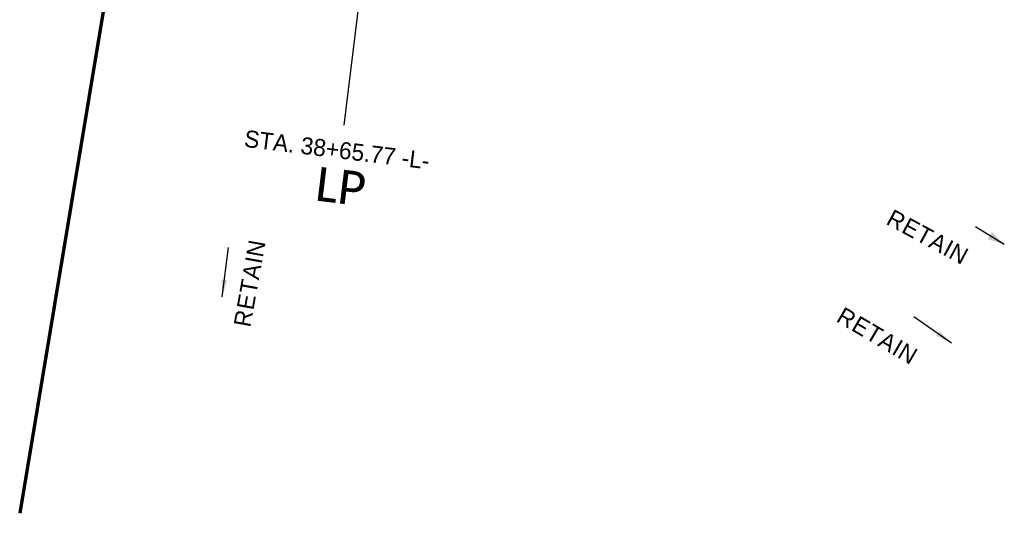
# Model space of a CAD drawing. Extents: x 1160061 to 2574774, y 200346 to 1150371.
# Tile 58 of 123: x 2484165 to 2484454, y 365402 to 365547. Entities that reach past the tile are written whole.
import ezdxf
from ezdxf.enums import TextEntityAlignment as Align

# ---------------------------------------------------------------- set-up
doc = ezdxf.new("R2010")
doc.units = 0
doc.header["$MEASUREMENT"] = 0
for name, color, linetype, lineweight in [('Exist Plan Preparation Drainage Notes Label', 31, 'Continuous', 30), ('Prop Drainage Structure Retain Label', 9, 'Continuous', 30), ('Prop Vertical Profile Ditch Grade Median Label', 5, 'Continuous', 40)]:
    doc.layers.add(name, color=color, linetype=linetype, lineweight=lineweight)
doc.layers.add('Scratch_Level_5', color=6, linetype='Continuous', lineweight=0, plot=False)
doc.styles.add('Style-Calibri', font='CALIBRI.TTF')
doc.styles.add('Style-GEOMETRICFUTURA_211_M_L', font='GEOMETRICFUTURA_211_M_L.shx')
doc.dimstyles.new('erosion_control', dxfattribs={"dimtxt": 4.99999, "dimasz": 9.99998, "dimexe": 2.499995, "dimexo": 2.499995, "dimgap": 2.499995, "dimtad": 0, "dimtih": 1, "dimtoh": 1, "dimzin": 3, "dimdsep": 46, "dimtxsty": 'Style-GEOMETRICFUTURA_211_M_L', "dimcen": 0.09, "dimaunit": 1, "dimadec": 4, "dimazin": 3, "dimtfac": 1, "dimtofl": 0, "dimtmove": 0, "dimatfit": 1, "dimfxl": 1, "dimtzin": 3, "dimlwd": 106, "dimarcsym": 0})

msp = doc.modelspace()

# ---------------------------------------------------------------- linework, layer by layer
at = {"layer": 'Exist Plan Preparation Drainage Notes Label'}
msp.add_solid([(2484454.38, 365480.77), (2484450.77, 365484.44), (2484449.46, 365482.3)], dxfattribs=at)
at = {"layer": 'Prop Vertical Profile Ditch Grade Median Label', "lineweight": 30}
msp.add_line((2484260.28, 365515.82), (2484288.3, 365743.6), dxfattribs=at)
at = {"layer": 'Scratch_Level_5', "lineweight": 70}
msp.add_line((2484259.61, 365972.24), (2484164.84, 365401.69), dxfattribs=at)

# ---------------------------------------------------------------- texts
at = {"layer": 'Prop Drainage Structure Retain Label', "char_height": 5, "attachment_point": 2, "line_spacing_factor": 0.6, "style": 'Style-GEOMETRICFUTURA_211_M_L'}
for insert, rotation in [((2484433.12, 365485.14), 331.5995), ((2484230.02, 365469.89), 79.8226), ((2484418.39, 365456.03), 329.6123)]:
    msp.add_mtext('\\T1.060;RETAIN', dxfattribs=dict(at, insert=insert, rotation=rotation))
at = {"layer": 'Prop Vertical Profile Ditch Grade Median Label', "lineweight": 0, "style": 'Style-GEOMETRICFUTURA_211_M_L'}
msp.add_text('STA. 38+65.77 -L-', height=5, rotation=353.0023, dxfattribs=at).set_placement((2484231.25, 365514.48), align=Align.TOP_LEFT)
at = {"layer": 'Prop Vertical Profile Ditch Grade Median Label', "lineweight": 0, "style": 'Style-Calibri'}
msp.add_text('LP', height=10, rotation=353.0023, dxfattribs=at).set_placement((2484258.66, 365492.86), align=Align.CENTER)

# ---------------------------------------------------------------- leaders
at = {"layer": 'Exist Plan Preparation Drainage Notes Label'}
for points in [[(2484454.38, 365480.77), (2484445.93, 365485.92)], [(2484224.42, 365465.37), (2484226.2, 365479.92)], [(2484438.89, 365451.72), (2484427.77, 365459.47)]]:
    msp.add_leader(points, dimstyle='erosion_control', override={"dimtxt": 5, "dimasz": 5, "dimgap": 0, "dimlwd": -2}, dxfattribs=at)

doc.saveas('drawing.dxf')
